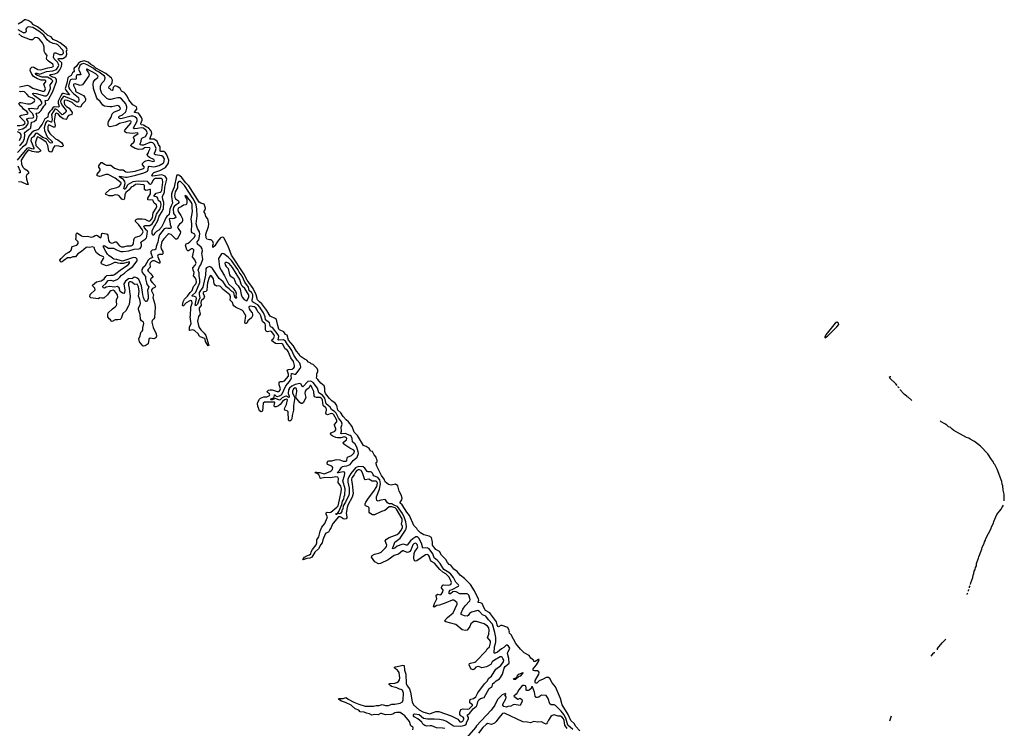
# Model space of a CAD drawing. Extents: x 2470790 to 2659118, y 702284 to 849036.
# Tile 102 of 154: x 2513639 to 2530634, y 821618 to 833861. Entities that reach past the tile are written whole.
import ezdxf

# ---------------------------------------------------------------- set-up
doc = ezdxf.new("R2010")
doc.units = 0

msp = doc.modelspace()

# ---------------------------------------------------------------- linework, layer by layer
at = {"layer": '0CON10XD'}
for points in [[(2513635, 831686), (2513658, 831702), (2513700, 831750), (2513722, 831808), (2513727, 831873), (2513725, 831902), (2513735, 831919), (2513792, 831965), (2513826, 831984), (2513834, 831995), (2513845, 832089), (2513890, 832100), (2513930, 832135), (2513943, 832185), (2513924, 832246), (2513965, 832252), (2513979, 832261), (2514009, 832291), (2514058, 832365), (2514082, 832388), (2514089, 832409), (2514081, 832465), (2514125, 832471), (2514139, 832481), (2514209, 832621), (2514273, 832795), (2514276, 832825), (2514266, 832845), (2514249, 832859), (2514192, 832875), (2514161, 832895), (2514156, 832905), (2514175, 832915), (2514245, 832925), (2514295, 832948), (2514335, 832995), (2514360, 833050), (2514367, 833095), (2514364, 833115), (2514312, 833165), (2514305, 833185), (2514317, 833193), (2514385, 833191), (2514415, 833205), (2514442, 833228), (2514453, 833265), (2514449, 833315), (2514457, 833345), (2514452, 833365), (2514441, 833381), (2514339, 833459), (2514285, 833489), (2514216, 833516), (2514182, 833562), (2514125, 833589), (2514045, 833665), (2513947, 833737), (2513880, 833775), (2513836, 833816), (2513785, 833846), (2513745, 833860), (2513725, 833861), (2513683, 833825), (2513615, 833784)], [(2513615, 831961), (2513695, 831976), (2513750, 832015), (2513779, 832055), (2513787, 832075), (2513783, 832105), (2513760, 832135), (2513762, 832148), (2513795, 832161), (2513865, 832165), (2513878, 832172), (2513885, 832185), (2513867, 832235), (2513817, 832285), (2513789, 832325), (2513845, 832333), (2513925, 832321), (2513950, 832325), (2513970, 832370), (2514006, 832395), (2514022, 832415), (2514020, 832435), (2513998, 832468), (2513893, 832545), (2513865, 832575), (2513864, 832585), (2513885, 832590), (2513925, 832583), (2514065, 832548), (2514095, 832548), (2514115, 832556), (2514130, 832575), (2514169, 832675), (2514163, 832735), (2514204, 832785), (2514210, 832805), (2514191, 832825), (2514117, 832867), (2514025, 832867), (2513945, 832894), (2513920, 832915), (2513912, 832935), (2513934, 832936), (2513985, 832920), (2514105, 832968), (2514211, 832979), (2514275, 832998), (2514305, 833045), (2514314, 833075), (2514312, 833095), (2514294, 833125), (2514233, 833183), (2514223, 833215), (2514237, 833283), (2514245, 833289), (2514265, 833289), (2514325, 833261), (2514375, 833261), (2514396, 833284), (2514388, 833328), (2514295, 833429), (2514275, 833439), (2514215, 833449), (2514155, 833478), (2514115, 833515), (2514055, 833594), (2513967, 833665), (2513865, 833725), (2513795, 833738), (2513775, 833732), (2513755, 833714), (2513748, 833695), (2513751, 833655), (2513745, 833644), (2513726, 833634), (2513705, 833632), (2513615, 833687)], [(2513635, 832700), (2513775, 832732), (2513805, 832721), (2513869, 832679), (2514035, 832628), (2514055, 832627), (2514074, 832635), (2514084, 832665), (2514059, 832745), (2514088, 832785), (2514091, 832805), (2514075, 832815), (2514009, 832819), (2513945, 832838), (2513880, 832880), (2513843, 832933), (2513822, 832985), (2513825, 833015), (2513849, 833041), (2513865, 833045), (2513885, 833040), (2513955, 833002), (2514005, 832994), (2514125, 833030), (2514195, 833040), (2514215, 833051), (2514223, 833065), (2514213, 833095), (2514139, 833145), (2514109, 833175), (2514103, 833195), (2514112, 833245), (2514080, 833285), (2514064, 833315), (2514062, 833385), (2514051, 833425), (2514035, 833459), (2513980, 833525), (2513945, 833548), (2513915, 833556), (2513895, 833546), (2513860, 833515), (2513825, 833512), (2513679, 833569), (2513625, 833615)], [(2516308, 830968), (2516273, 830887), (2516261, 830845), (2516259, 830805), (2516275, 830693), (2516252, 830648), (2516232, 830588), (2516220, 830495), (2516178, 830462), (2516160, 830440), (2516135, 830366), (2516086, 830275), (2516039, 830225), (2515998, 830202), (2515967, 830165), (2515955, 830140), (2515945, 830140), (2515924, 830164), (2515928, 830215), (2515953, 830275), (2515972, 830298), (2516021, 830389), (2516045, 830469), (2516100, 830550), (2516120, 830600), (2516130, 830705), (2516110, 830755), (2516104, 830796), (2516105, 830815), (2516130, 830855), (2516141, 830889), (2516146, 830965), (2516179, 831105), (2516176, 831125), (2516148, 831158), (2516091, 831181), (2515937, 831157), (2515923, 831165), (2515940, 831205), (2515955, 831219), (2516056, 831254), (2516155, 831308), (2516209, 831385), (2516215, 831435), (2516179, 831529), (2516158, 831558), (2516125, 831581), (2516075, 831582), (2516065, 831588), (2516062, 831662), (2516035, 831704), (2516012, 831762), (2515955, 831796), (2515884, 831795), (2515889, 831815), (2515918, 831895), (2515914, 831925), (2515905, 831945), (2515864, 831994), (2515825, 832009), (2515777, 832037), (2515735, 832045), (2515733, 832065), (2515753, 832125), (2515752, 832145), (2515741, 832171), (2515710, 832225), (2515688, 832248), (2515619, 832255), (2515619, 832265), (2515660, 832315), (2515664, 832335), (2515655, 832355), (2515595, 832388), (2515525, 832475), (2515492, 832542), (2515460, 832585), (2515442, 832602), (2515398, 832628), (2515372, 832672), (2515333, 832703), (2515295, 832720), (2515275, 832712), (2515255, 832692), (2515246, 832654), (2515235, 832638), (2515213, 832643), (2515200, 832665), (2515185, 832675), (2515180, 832685), (2515185, 832705), (2515222, 832745), (2515238, 832775), (2515240, 832815), (2515225, 832848), (2515124, 832934), (2514955, 833026), (2514918, 833058), (2514865, 833087), (2514822, 833125), (2514755, 833149), (2514688, 833132), (2514652, 833108), (2514616, 833055), (2514582, 833025), (2514575, 833005), (2514578, 832965), (2514553, 832945), (2514527, 832895), (2514486, 832874), (2514471, 832855), (2514453, 832765), (2514422, 832675), (2514435, 832645), (2514501, 832565), (2514489, 832561), (2514395, 832585), (2514375, 832583), (2514353, 832557), (2514306, 832454), (2514301, 832421), (2514318, 832365), (2514316, 832354), (2514301, 832349), (2514235, 832353), (2514210, 832340), (2514191, 832305), (2514157, 832273), (2514131, 832235), (2514125, 832178), (2514074, 832146), (2514025, 832054), (2513986, 832005), (2513968, 831972), (2513955, 831961), (2513888, 831942), (2513843, 831905), (2513800, 831850), (2513772, 831785), (2513758, 831725), (2513733, 831695), (2513690, 831660), (2513602, 831565)], [(2519297, 826697), (2519265, 826709), (2519197, 826707), (2519183, 826713), (2519193, 826755), (2519191, 826819), (2519207, 826875), (2519192, 826915), (2519145, 826982), (2519102, 827065), (2519078, 827088), (2519023, 827125), (2518999, 827165), (2518929, 827225), (2518904, 827325), (2518865, 827374), (2518804, 827414), (2518780, 827495), (2518705, 827595), (2518665, 827615), (2518615, 827613), (2518525, 827520), (2518516, 827526), (2518495, 827566), (2518475, 827577), (2518395, 827561), (2518335, 827529), (2518297, 827495), (2518280, 827465), (2518275, 827405), (2518293, 827355), (2518293, 827337), (2518282, 827335), (2518245, 827355), (2518215, 827353), (2518170, 827330), (2518135, 827291), (2518125, 827288), (2518055, 827317), (2517995, 827294), (2517981, 827295), (2517969, 827305), (2518029, 827331), (2518035, 827379), (2518045, 827381), (2518067, 827355), (2518085, 827349), (2518125, 827361), (2518165, 827385), (2518233, 827537), (2518299, 827611), (2518327, 827655), (2518331, 827669), (2518325, 827705), (2518333, 827747), (2518345, 827749), (2518385, 827735), (2518405, 827736), (2518479, 827835), (2518491, 827865), (2518489, 827889), (2518474, 827925), (2518430, 827980), (2518370, 828065), (2518336, 828146), (2518293, 828215), (2518260, 828250), (2518225, 828307), (2518195, 828328), (2518115, 828324), (2518100, 828330), (2518111, 828385), (2518100, 828415), (2518005, 828543), (2517967, 828557), (2517952, 828625), (2517885, 828675), (2517876, 828725), (2517845, 828795), (2517799, 828865), (2517785, 828897), (2517748, 828935), (2517675, 828975), (2517659, 828989), (2517654, 829014), (2517666, 829074), (2517664, 829105), (2517645, 829142), (2517601, 829185), (2517589, 829239), (2517527, 829325), (2517479, 829429), (2517425, 829501), (2517403, 829545), (2517295, 829699), (2517235, 829761), (2517165, 829813), (2517145, 829821), (2517125, 829814), (2517069, 829735), (2517091, 829585), (2517115, 829531), (2517177, 829437), (2517245, 829298), (2517323, 829225), (2517366, 829165), (2517375, 829135), (2517372, 829092), (2517382, 829055), (2517376, 829044), (2517369, 829049), (2517355, 829070), (2517334, 829145), (2517293, 829173), (2517255, 829211), (2517210, 829245), (2517172, 829295), (2517152, 829335), (2517085, 829391), (2516965, 829561), (2516937, 829587), (2516915, 829595), (2516885, 829588), (2516865, 829573), (2516853, 829555), (2516845, 829445), (2516802, 829238), (2516740, 829150), (2516735, 829115), (2516750, 829055), (2516730, 829015), (2516708, 828945), (2516685, 828924), (2516675, 828921), (2516669, 828929), (2516691, 829045), (2516684, 829065), (2516655, 829081), (2516623, 829083), (2516617, 829085), (2516618, 829095), (2516679, 829155), (2516747, 829323), (2516750, 829375), (2516736, 829435), (2516736, 829486), (2516718, 829535), (2516743, 829595), (2516764, 829626), (2516800, 829725), (2516785, 829825), (2516795, 829865), (2516790, 829905), (2516773, 829933), (2516706, 829985), (2516704, 830025), (2516733, 830057), (2516751, 830155), (2516744, 830194), (2516708, 830255), (2516687, 830335), (2516700, 830475), (2516697, 830587), (2516685, 830665), (2516670, 830705), (2516635, 830767), (2516484, 830995), (2516415, 831065), (2516385, 831067), (2516365, 831035), (2516361, 830955), (2516325, 830885), (2516311, 830819), (2516315, 830794), (2516328, 830768), (2516382, 830732), (2516389, 830705), (2516377, 830683), (2516343, 830665), (2516305, 830634), (2516293, 830615), (2516288, 830585), (2516293, 830515), (2516327, 830465), (2516332, 830445), (2516305, 830428), (2516275, 830422), (2516235, 830426), (2516220, 830415), (2516233, 830375), (2516234, 830325), (2516255, 830275), (2516250, 830260), (2516237, 830253), (2516195, 830255), (2516165, 830259), (2516135, 830249), (2516054, 830146), (2516034, 830085), (2516021, 830015), (2515996, 829945), (2515988, 829895), (2515974, 829886), (2515925, 829878), (2515905, 829855), (2515905, 829832), (2515931, 829755), (2515922, 829745), (2515881, 829729), (2515855, 829709), (2515798, 829605), (2515766, 829575), (2515749, 829545), (2515745, 829525), (2515755, 829495), (2515811, 829425), (2515810, 829385), (2515826, 829316), (2515841, 829281), (2515867, 829245), (2515846, 829185), (2515859, 829095), (2515856, 829044), (2515845, 829016), (2515826, 828994), (2515815, 828993), (2515795, 829015), (2515779, 829059), (2515764, 829105), (2515761, 829155), (2515742, 829265), (2515694, 829374), (2515668, 829398), (2515645, 829408), (2515615, 829410), (2515585, 829391), (2515518, 829382), (2515464, 829346), (2515439, 829295), (2515453, 829187), (2515448, 829145), (2515435, 829129), (2515415, 829134), (2515375, 829164), (2515358, 829228), (2515325, 829251), (2515275, 829242), (2515195, 829249), (2515132, 829238), (2515105, 829221), (2515085, 829227), (2515075, 829238), (2515075, 829258), (2515127, 829303), (2515165, 829358), (2515215, 829362), (2515245, 829352), (2515265, 829352), (2515335, 829379), (2515368, 829415), (2515394, 829446), (2515447, 829483), (2515504, 829536), (2515595, 829595), (2515666, 829695), (2515668, 829725), (2515644, 829744), (2515605, 829750), (2515415, 829688), (2515315, 829720), (2515266, 829725), (2515246, 829735), (2515215, 829765), (2515185, 829781), (2515155, 829809), (2515124, 829855), (2515080, 829945), (2515085, 829955), (2515095, 829957), (2515175, 829913), (2515259, 829915), (2515313, 829883), (2515385, 829858), (2515425, 829856), (2515525, 829869), (2515615, 829894), (2515697, 829903), (2515720, 829910), (2515732, 829925), (2515741, 829955), (2515742, 829975), (2515731, 830009), (2515735, 830025), (2515805, 830070), (2515826, 830094), (2515833, 830115), (2515843, 830205), (2515831, 830225), (2515793, 830265), (2515784, 830296), (2515803, 830307), (2515855, 830303), (2515885, 830308), (2515925, 830335), (2515974, 830405), (2516000, 830500), (2516066, 830595), (2516079, 830665), (2516073, 830705), (2516031, 830741), (2516026, 830775), (2516015, 830793), (2515955, 830815), (2515997, 830863), (2516065, 830883), (2516083, 830895), (2516092, 830915), (2516098, 830962), (2516113, 831053), (2516105, 831099), (2516085, 831116), (2516005, 831119), (2515975, 831116), (2515954, 831105), (2515938, 831085), (2515915, 831031), (2515895, 831014), (2515885, 831018), (2515859, 831055), (2515843, 831063), (2515775, 831071), (2515745, 831063), (2515685, 831072), (2515595, 831060), (2515514, 831016), (2515495, 830995), (2515469, 830945), (2515455, 830935), (2515441, 830935), (2515438, 830945), (2515459, 831031), (2515454, 831064), (2515430, 831100), (2515374, 831135), (2515361, 831145), (2515360, 831155), (2515465, 831138), (2515495, 831140), (2515645, 831173), (2515780, 831215), (2515825, 831231), (2515845, 831246), (2515859, 831275), (2515865, 831322), (2515875, 831330), (2515955, 831320), (2515985, 831323), (2516045, 831343), (2516115, 831381), (2516127, 831395), (2516137, 831455), (2516115, 831493), (2516095, 831511), (2515985, 831525), (2515968, 831535), (2515966, 831555), (2515986, 831594), (2515996, 831635), (2515965, 831705), (2515935, 831735), (2515915, 831741), (2515885, 831741), (2515775, 831695), (2515742, 831692), (2515720, 831700), (2515718, 831715), (2515735, 831765), (2515741, 831805), (2515758, 831822), (2515811, 831845), (2515843, 831905), (2515822, 831945), (2515775, 831985), (2515735, 831993), (2515675, 831980), (2515616, 831976), (2515603, 831985), (2515609, 832005), (2515658, 832082), (2515667, 832115), (2515668, 832135), (2515661, 832155), (2515628, 832185), (2515598, 832195), (2515565, 832195), (2515385, 832147), (2515362, 832152), (2515348, 832165), (2515352, 832185), (2515363, 832195), (2515415, 832220), (2515463, 832265), (2515475, 832285), (2515487, 832335), (2515487, 832355), (2515470, 832410), (2515395, 832494), (2515369, 832509), (2515335, 832513), (2515275, 832502), (2515215, 832481), (2515183, 832483), (2515145, 832501), (2515057, 832587), (2515036, 832655), (2515036, 832715), (2515057, 832763), (2515096, 832804), (2515110, 832830), (2515112, 832855), (2515101, 832885), (2515011, 832955), (2514954, 832984), (2514905, 833022), (2514805, 833081), (2514745, 833103), (2514705, 833090), (2514680, 833070), (2514656, 833006), (2514685, 832945), (2514693, 832915), (2514683, 832907), (2514635, 832907), (2514621, 832899), (2514614, 832885), (2514617, 832843), (2514610, 832830), (2514545, 832832), (2514518, 832822), (2514498, 832785), (2514482, 832715), (2514487, 832685), (2514507, 832655), (2514570, 832585), (2514656, 832516), (2514662, 832468), (2514657, 832445), (2514645, 832435), (2514625, 832437), (2514570, 832470), (2514459, 832519), (2514415, 832536), (2514395, 832535), (2514356, 832485), (2514343, 832445), (2514348, 832425), (2514381, 832371), (2514439, 832295), (2514441, 832275), (2514435, 832265), (2514393, 832227), (2514375, 832220), (2514355, 832232), (2514286, 832306), (2514265, 832316), (2514245, 832314), (2514188, 832225), (2514200, 832135), (2514188, 832092), (2514185, 832089), (2514145, 832109), (2514125, 832111), (2514105, 832102), (2514086, 832074), (2514062, 831995), (2514068, 831945), (2514115, 831840), (2514199, 831755), (2514199, 831735), (2514185, 831728), (2514165, 831731), (2514101, 831801), (2514039, 831825), (2513973, 831873)], [(2516742, 828395), (2516718, 828435), (2516655, 828494), (2516625, 828503), (2516575, 828489), (2516573, 828493), (2516568, 828555), (2516597, 828605), (2516581, 828725), (2516587, 828745), (2516596, 828895), (2516614, 828965), (2516611, 829001), (2516595, 829009), (2516575, 829004), (2516513, 828967), (2516465, 828920), (2516454, 828914), (2516449, 828925), (2516463, 828985), (2516485, 829030), (2516538, 829082), (2516583, 829147), (2516619, 829181), (2516640, 829250), (2516685, 829305), (2516691, 829335), (2516688, 829365), (2516675, 829395), (2516639, 829435), (2516652, 829495), (2516633, 829533), (2516628, 829575), (2516670, 829620), (2516683, 829655), (2516665, 829712), (2516623, 829765), (2516647, 829865), (2516646, 829885), (2516630, 829900), (2516605, 829902), (2516555, 829870), (2516540, 829870), (2516526, 829886), (2516501, 829965), (2516513, 829987), (2516545, 830000), (2516577, 830023), (2516655, 830103), (2516670, 830135), (2516665, 830155), (2516616, 830176), (2516603, 830195), (2516612, 830335), (2516599, 830421), (2516620, 830545), (2516615, 830615), (2516618, 830668), (2516605, 830705), (2516525, 830808), (2516495, 830826), (2516487, 830815), (2516518, 830768), (2516526, 830746), (2516525, 830705), (2516516, 830675), (2516505, 830664), (2516465, 830656), (2516424, 830626), (2516385, 830612), (2516375, 830600), (2516369, 830575), (2516373, 830545), (2516421, 830481), (2516449, 830419), (2516448, 830385), (2516440, 830360), (2516399, 830331), (2516366, 830284), (2516375, 830255), (2516417, 830197), (2516409, 830161), (2516355, 830067), (2516335, 830072), (2516255, 830149), (2516215, 830160), (2516195, 830149), (2516125, 830076), (2516095, 830028), (2516075, 829940), (2516081, 829905), (2516108, 829855), (2516112, 829815), (2516096, 829804), (2516047, 829803), (2516021, 829795), (2516016, 829775), (2516036, 829735), (2516057, 829685), (2516060, 829655), (2516045, 829657), (2515965, 829694), (2515936, 829694), (2515915, 829686), (2515895, 829667), (2515884, 829645), (2515893, 829585), (2515846, 829535), (2515855, 829515), (2515902, 829472), (2515935, 829425), (2515935, 829415), (2515902, 829385), (2515897, 829375), (2515899, 829355), (2515932, 829312), (2515979, 829269), (2515986, 829255), (2515972, 829235), (2515931, 829215), (2515914, 829195), (2515916, 829175), (2515951, 829105), (2515936, 829064), (2515974, 828946), (2515980, 828895), (2515965, 828712), (2515955, 828691), (2515926, 828664), (2515920, 828635), (2515946, 828545), (2515995, 828434), (2515999, 828395), (2515987, 828363), (2515955, 828345), (2515895, 828360), (2515875, 828356), (2515866, 828335), (2515858, 828262), (2515806, 828224), (2515785, 828220), (2515765, 828225), (2515705, 828297), (2515695, 828345), (2515721, 828399), (2515728, 828455), (2515755, 828479), (2515763, 828495), (2515765, 828535), (2515785, 828615), (2515776, 828635), (2515740, 828660), (2515723, 828685), (2515717, 828765), (2515691, 828855), (2515693, 828885), (2515718, 828935), (2515725, 828965), (2515713, 829025), (2515691, 829085), (2515699, 829165), (2515690, 829245), (2515675, 829281), (2515665, 829289), (2515625, 829285), (2515610, 829295), (2515575, 829325), (2515555, 829335), (2515535, 829331), (2515520, 829315), (2515519, 829275), (2515530, 829225), (2515533, 829163), (2515546, 829085), (2515527, 828943), (2515518, 828915), (2515471, 828829), (2515422, 828785), (2515393, 828697), (2515376, 828684), (2515335, 828674), (2515285, 828678), (2515235, 828649), (2515223, 828653), (2515207, 828677), (2515181, 828695), (2515161, 828725), (2515158, 828765), (2515169, 828795), (2515239, 828865), (2515290, 828900), (2515313, 828925), (2515319, 828945), (2515311, 828985), (2515312, 829025), (2515336, 829065), (2515325, 829106), (2515278, 829175), (2515255, 829186), (2515215, 829179), (2515195, 829165), (2515156, 829105), (2515089, 829051), (2515058, 829048), (2515025, 829054), (2514995, 829041), (2514866, 829056), (2514850, 829075), (2514856, 829114), (2514940, 829195), (2514935, 829225), (2514904, 829255), (2514899, 829275), (2514965, 829331), (2515045, 829351), (2515076, 829365), (2515100, 829385), (2515125, 829425), (2515145, 829441), (2515205, 829450), (2515255, 829448), (2515275, 829456), (2515397, 829553), (2515509, 829625), (2515536, 829655), (2515535, 829675), (2515423, 829647), (2515372, 829648), (2515342, 829652), (2515305, 829668), (2515275, 829669), (2515206, 829634), (2515135, 829611), (2515065, 829635), (2515051, 829645), (2515048, 829665), (2515087, 829735), (2515092, 829755), (2515088, 829765), (2515015, 829795), (2514965, 829835), (2514935, 829885), (2514933, 829915), (2514927, 829925), (2514895, 829937), (2514845, 829924), (2514805, 829930), (2514785, 829925), (2514705, 829855), (2514642, 829818), (2514604, 829766), (2514555, 829763), (2514515, 829746), (2514465, 829748), (2514399, 829701), (2514375, 829677), (2514355, 829673), (2514334, 829694), (2514334, 829704), (2514357, 829735), (2514435, 829813), (2514485, 829842), (2514529, 829881), (2514545, 829941), (2514625, 829965), (2514651, 829995), (2514651, 830025), (2514615, 830055), (2514610, 830065), (2514616, 830105), (2514613, 830157), (2514620, 830170), (2514634, 830176), (2514704, 830124), (2514733, 830113), (2514805, 830119), (2514885, 830104), (2514916, 830114), (2514945, 830134), (2514965, 830139), (2514985, 830131), (2515035, 830092), (2515047, 830105), (2515055, 830166), (2515075, 830173), (2515134, 830164), (2515149, 830155), (2515158, 830138), (2515171, 830045), (2515187, 830017), (2515225, 830003), (2515252, 830008), (2515285, 830025), (2515305, 830022), (2515365, 829955), (2515399, 829935), (2515435, 829935), (2515495, 829952), (2515564, 829955), (2515586, 829965), (2515603, 829987), (2515608, 830055), (2515622, 830088), (2515638, 830102), (2515700, 830120), (2515727, 830135), (2515755, 830164), (2515769, 830195), (2515766, 830215), (2515754, 830235), (2515695, 830319), (2515638, 830375), (2515636, 830395), (2515651, 830409), (2515672, 830418), (2515755, 830423), (2515797, 830417), (2515855, 830386), (2515875, 830383), (2515895, 830389), (2515931, 830435), (2515943, 830525), (2515995, 830605), (2516006, 830635), (2516001, 830665), (2515959, 830689), (2515945, 830733), (2515935, 830743), (2515856, 830746), (2515850, 830750), (2515852, 830775), (2515899, 830855), (2515895, 830925), (2515885, 830930), (2515845, 830914), (2515815, 830911), (2515796, 830926), (2515792, 830962), (2515795, 830995), (2515785, 831009), (2515665, 831022), (2515638, 831015), (2515605, 830983), (2515564, 830966), (2515528, 830922), (2515472, 830875), (2515456, 830835), (2515451, 830769), (2515435, 830749), (2515405, 830760), (2515355, 830817), (2515335, 830829), (2515285, 830836), (2515244, 830816), (2515185, 830816), (2515125, 830840), (2515118, 830855), (2515124, 830865), (2515195, 830925), (2515225, 830941), (2515317, 830963), (2515355, 830980), (2515387, 831015), (2515389, 831045), (2515285, 831125), (2515165, 831185), (2515125, 831189), (2515072, 831168), (2515045, 831155), (2515015, 831152), (2514982, 831162), (2514972, 831175), (2514976, 831195), (2515026, 831255), (2515028, 831278), (2515008, 831315), (2515006, 831334), (2515046, 831394), (2515065, 831392), (2515103, 831363), (2515135, 831350), (2515215, 831348), (2515275, 831294), (2515365, 831267), (2515425, 831265), (2515470, 831230), (2515505, 831224), (2515635, 831243), (2515778, 831292), (2515788, 831302), (2515791, 831315), (2515762, 831355), (2515761, 831375), (2515791, 831409), (2515815, 831423), (2515865, 831432), (2515935, 831413), (2515961, 831415), (2515969, 831425), (2515956, 831445), (2515882, 831482), (2515850, 831505), (2515839, 831531), (2515865, 831563), (2515870, 831590), (2515892, 831635), (2515886, 831645), (2515815, 831652), (2515792, 831645), (2515765, 831625), (2515695, 831620), (2515634, 831634), (2515563, 831675), (2515556, 831685), (2515565, 831705), (2515609, 831745), (2515622, 831765), (2515623, 831785), (2515605, 831825), (2515607, 831845), (2515686, 831895), (2515674, 831904), (2515585, 831895), (2515535, 831900), (2515485, 831909), (2515455, 831925), (2515449, 831939), (2515452, 831955), (2515556, 832075), (2515564, 832095), (2515557, 832107), (2515542, 832112), (2515496, 832105), (2515461, 832089), (2515363, 832065), (2515306, 832034), (2515200, 832010), (2515184, 832014), (2515174, 832025), (2515166, 832045), (2515165, 832075), (2515174, 832105), (2515218, 832175), (2515233, 832237), (2515264, 832266), (2515365, 832305), (2515377, 832323), (2515376, 832345), (2515359, 832369), (2515335, 832381), (2515227, 832355), (2515195, 832353), (2515105, 832367), (2515075, 832386), (2515030, 832450), (2514985, 832487), (2514971, 832505), (2514914, 832675), (2514908, 832745), (2514916, 832785), (2514943, 832827), (2514987, 832865), (2514993, 832885), (2514955, 832927), (2514805, 833008), (2514795, 833007), (2514792, 832995), (2514829, 832945), (2514838, 832915), (2514835, 832890)], [(2514835, 832890), (2514724, 832735), (2514685, 832722), (2514595, 832751), (2514575, 832749), (2514570, 832740), (2514570, 832725), (2514601, 832655), (2514605, 832625), (2514615, 832614), (2514740, 832550), (2514761, 832525), (2514773, 832495), (2514777, 832475), (2514772, 832455), (2514710, 832395), (2514697, 832355), (2514675, 832352), (2514615, 832368), (2514545, 832428), (2514465, 832464), (2514425, 832472), (2514405, 832457), (2514406, 832424), (2514415, 832395), (2514445, 832363), (2514494, 832334), (2514548, 832255), (2514539, 832221), (2514482, 832205), (2514466, 832185), (2514451, 832149), (2514439, 832139), (2514390, 832150), (2514343, 832183), (2514305, 832237), (2514272, 832248), (2514257, 832233), (2514250, 832215), (2514237, 832115), (2514252, 832035), (2514246, 832005), (2514225, 832004), (2514145, 832045), (2514135, 832041), (2514126, 832015), (2514128, 831955), (2514157, 831895), (2514255, 831803), (2514295, 831785), (2514360, 831740), (2514386, 831705), (2514390, 831685), (2514385, 831673), (2514355, 831665), (2514315, 831675), (2514245, 831680), (2514221, 831655), (2514195, 831580), (2514178, 831572), (2514157, 831577), (2514142, 831592), (2514123, 831685), (2514094, 831745), (2514075, 831765), (2513995, 831815), (2513955, 831837), (2513939, 831832), (2513910, 831745), (2513920, 831685), (2513996, 831605), (2513998, 831592), (2513965, 831574), (2513925, 831570), (2513855, 831586), (2513805, 831609), (2513785, 831606), (2513734, 831545), (2513664, 831435), (2513671, 831365), (2513694, 831315), (2513715, 831288), (2513760, 831260), (2513792, 831225), (2513791, 831205), (2513765, 831181), (2513754, 831155), (2513759, 831105), (2513784, 831015), (2513765, 831013), (2513675, 831056), (2513617, 831057)], [(2513595, 832032), (2513643, 832033), (2513697, 832043), (2513725, 832060), (2513734, 832075), (2513731, 832095), (2513646, 832175), (2513642, 832195), (2513667, 832213), (2513765, 832230), (2513780, 832235), (2513786, 832245), (2513761, 832275), (2513707, 832315), (2513685, 832349), (2513645, 832375), (2513626, 832415), (2513642, 832428), (2513665, 832429), (2513775, 832410), (2513825, 832410), (2513862, 832425), (2513895, 832455), (2513899, 832471), (2513895, 832482), (2513861, 832505), (2513801, 832531), (2513765, 832577), (2513725, 832613), (2513695, 832622), (2513655, 832617), (2513635, 832622)], [(2513635, 831775), (2513664, 831835), (2513667, 831875), (2513645, 831901), (2513601, 831925)], [(2513973, 831873), (2513935, 831899), (2513915, 831895), (2513875, 831835), (2513845, 831815), (2513840, 831805), (2513834, 831775), (2513836, 831755), (2513882, 831645), (2513881, 831629), (2513865, 831626), (2513795, 831646), (2513765, 831638), (2513596, 831435)], [(2513608, 831335), (2513646, 831245), (2513647, 831213), (2513625, 831217)], [(2523305, 821575), (2523235, 821655), (2523215, 821695), (2523150, 821755), (2523109, 821859), (2523005, 822025), (2522973, 822133), (2522889, 822335), (2522831, 822405), (2522790, 822480), (2522765, 822498), (2522725, 822498), (2522675, 822466), (2522604, 822436), (2522565, 822398), (2522545, 822401), (2522534, 822415), (2522535, 822446), (2522600, 822555), (2522607, 822577), (2522602, 822592), (2522579, 822609), (2522525, 822612), (2522500, 822615), (2522500, 822645), (2522557, 822715), (2522596, 822775), (2522606, 822806), (2522595, 822806), (2522535, 822774), (2522515, 822770), (2522506, 822795), (2522463, 822833), (2522432, 822875), (2522349, 822925), (2522283, 822985), (2522205, 823081), (2522123, 823233), (2522096, 823265), (2522090, 823285), (2522093, 823305), (2522065, 823354), (2522045, 823368), (2521965, 823394), (2521945, 823396), (2521905, 823373), (2521895, 823379), (2521882, 823405), (2521870, 823460), (2521768, 823598), (2521753, 823613), (2521680, 823655), (2521654, 823695), (2521623, 823773), (2521595, 823789), (2521553, 823795), (2521551, 823805), (2521563, 823835), (2521560, 823855), (2521529, 823905), (2521491, 823991), (2521421, 824101), (2521316, 824206), (2521245, 824262), (2521189, 824329), (2521135, 824369), (2521082, 824435), (2521055, 824451), (2521022, 824482), (2520994, 824535), (2520922, 824612), (2520885, 824676), (2520825, 824705), (2520798, 824735), (2520763, 824785), (2520764, 824835), (2520746, 824915), (2520705, 824937), (2520616, 824964), (2520559, 824995), (2520506, 825045), (2520492, 825072), (2520445, 825123), (2520369, 825295), (2520319, 825355), (2520241, 825481), (2520202, 825515), (2520236, 825565), (2520243, 825595), (2520223, 825655), (2520187, 825717), (2520165, 825809), (2520125, 825834), (2520051, 825821), (2520005, 825830), (2519946, 825875), (2519931, 825925), (2519884, 825985), (2519801, 826145), (2519791, 826189), (2519795, 826208), (2519812, 826225), (2519808, 826252), (2519797, 826275), (2519794, 826305), (2519756, 826345), (2519729, 826399), (2519694, 826404), (2519684, 826435), (2519672, 826452), (2519618, 826488), (2519585, 826497), (2519575, 826506), (2519470, 826680), (2519414, 826735), (2519378, 826835), (2519314, 826915), (2519275, 826946), (2519220, 827005), (2519181, 827071), (2519133, 827115), (2519115, 827198), (2519085, 827234), (2519026, 827275), (2518985, 827314), (2518920, 827405), (2518905, 827435), (2518907, 827495), (2518893, 827533), (2518835, 827579), (2518786, 827645), (2518765, 827665), (2518762, 827675), (2518771, 827695), (2518768, 827742), (2518787, 827785), (2518786, 827806), (2518772, 827835), (2518703, 827903), (2518670, 827915), (2518654, 827934), (2518625, 827943), (2518595, 827979), (2518565, 827989), (2518480, 828050), (2518457, 828087), (2518415, 828134), (2518357, 828235), (2518278, 828325), (2518255, 828409), (2518228, 828425), (2518213, 828453), (2518197, 828467), (2518125, 828503), (2518115, 828514), (2518093, 828575), (2518080, 828655), (2518070, 828680), (2518037, 828707), (2517985, 828726), (2517965, 828741), (2517906, 828835), (2517821, 828951), (2517777, 828987), (2517745, 829022), (2517723, 829105), (2517667, 829217), (2517565, 829363), (2517510, 829469), (2517293, 829795), (2517238, 829948), (2517165, 830090), (2517155, 830100), (2517135, 830106), (2517105, 830092), (2517051, 830029), (2517005, 829952), (2516975, 829924), (2516976, 829965), (2516984, 829995), (2516975, 830028), (2516947, 830057), (2516913, 830057), (2516871, 830071), (2516856, 830095), (2516855, 830157), (2516901, 830289), (2516904, 830335), (2516889, 830419), (2516852, 830462), (2516838, 830515), (2516824, 830535), (2516825, 830555), (2516841, 830578), (2516844, 830605), (2516822, 830672), (2516765, 830690), (2516735, 830711), (2516558, 830988), (2516507, 831045), (2516435, 831143), (2516387, 831177), (2516358, 831182), (2516346, 831164), (2516308, 830968)], [(2517555, 829004), (2517565, 829009), (2517595, 829075), (2517597, 829095), (2517591, 829115), (2517525, 829215), (2517480, 829260), (2517463, 829293), (2517442, 829375), (2517315, 829578), (2517255, 829646), (2517215, 829669), (2517195, 829669), (2517182, 829655), (2517185, 829626), (2517205, 829597), (2517239, 829565), (2517260, 829455), (2517275, 829435), (2517336, 829395), (2517373, 829305), (2517411, 829261), (2517446, 829205), (2517461, 829115), (2517480, 829065), (2517515, 829028), (2517555, 829004)], [(2521995, 822795), (2521976, 822825), (2521970, 822850), (2521956, 822856), (2521935, 822852), (2521832, 822795), (2521795, 822765), (2521770, 822720), (2521695, 822678), (2521615, 822662), (2521565, 822684), (2521535, 822682), (2521515, 822673), (2521485, 822638), (2521465, 822631), (2521439, 822639), (2521421, 822661), (2521399, 822715), (2521404, 822736), (2521420, 822745), (2521495, 822761), (2521515, 822774), (2521690, 822955), (2521710, 822990), (2521746, 823025), (2521767, 823095), (2521765, 823125), (2521712, 823185), (2521738, 823245), (2521742, 823315), (2521737, 823355), (2521715, 823386), (2521655, 823422), (2521525, 823461), (2521479, 823461), (2521455, 823449), (2521428, 823425), (2521410, 823375), (2521365, 823314), (2521338, 823308), (2521275, 823322), (2521170, 823410), (2520995, 823459), (2520974, 823475), (2521022, 823535), (2521124, 823615), (2521190, 823765), (2521192, 823782), (2521184, 823794), (2521131, 823831), (2521105, 823835), (2520995, 823784), (2520885, 823745), (2520841, 823739), (2520795, 823714), (2520786, 823716), (2520784, 823725), (2520802, 823775), (2520837, 823855), (2520826, 823905), (2520829, 823921), (2520855, 823935), (2520905, 823926), (2520915, 823930), (2520945, 823975), (2520950, 824005), (2520922, 824045), (2520919, 824055), (2520925, 824071), (2520941, 824089), (2520955, 824095), (2521035, 824089), (2521081, 824105), (2521094, 824135), (2521077, 824185), (2521045, 824238), (2520995, 824285), (2520944, 824314), (2520891, 824361), (2520801, 824471), (2520745, 824498), (2520731, 824521), (2520707, 824595), (2520695, 824610), (2520675, 824619), (2520645, 824615), (2520495, 824513), (2520466, 824506), (2520448, 824525), (2520440, 824565), (2520448, 824638), (2520461, 824675), (2520501, 824725), (2520512, 824755), (2520502, 824792), (2520485, 824809), (2520465, 824815), (2520445, 824808), (2520423, 824787), (2520391, 824699), (2520376, 824674), (2520359, 824661), (2520325, 824658), (2520265, 824685), (2520245, 824684), (2520175, 824626), (2520105, 824606), (2520001, 824529), (2519865, 824465), (2519835, 824461), (2519772, 824492), (2519710, 824575), (2519715, 824593), (2519725, 824606), (2519765, 824629), (2519837, 824643), (2519878, 824662), (2519955, 824738), (2519970, 824760), (2519975, 824785), (2519946, 824855), (2519972, 824888), (2520015, 824913), (2520153, 824965), (2520191, 824995), (2520232, 825045), (2520249, 825085), (2520248, 825105), (2520230, 825145), (2520243, 825195), (2520239, 825235), (2520144, 825405), (2520119, 825425), (2520065, 825445), (2520015, 825443), (2519940, 825380), (2519885, 825365), (2519765, 825305), (2519727, 825305), (2519681, 825335), (2519672, 825355), (2519669, 825429), (2519654, 825444), (2519611, 825465), (2519602, 825475), (2519600, 825495), (2519613, 825525), (2519661, 825595), (2519754, 825715), (2519802, 825795), (2519813, 825853), (2519806, 825876), (2519785, 825887), (2519725, 825888), (2519665, 825922), (2519605, 825910), (2519595, 825914), (2519555, 826034), (2519535, 826071), (2519505, 826086), (2519480, 826085), (2519461, 826075), (2519435, 826045), (2519413, 825997), (2519374, 825946), (2519366, 825925), (2519365, 825905), (2519380, 825845), (2519395, 825675), (2519378, 825612), (2519305, 825475), (2519290, 825435), (2519275, 825335), (2519288, 825275), (2519286, 825254), (2519273, 825237), (2519245, 825230), (2519225, 825236), (2519195, 825262), (2519171, 825275), (2519145, 825273), (2519049, 825165), (2519025, 825125), (2519014, 825086), (2518990, 825055), (2518967, 825005), (2518925, 824989), (2518911, 824975), (2518872, 824875), (2518861, 824825), (2518835, 824796), (2518795, 824721), (2518736, 824664), (2518684, 824576), (2518645, 824558), (2518595, 824551), (2518535, 824531), (2518528, 824535), (2518530, 824545), (2518556, 824575), (2518610, 824605), (2518643, 824617), (2518662, 824635), (2518669, 824665), (2518692, 824708), (2518759, 824791), (2518769, 824825), (2518768, 824875), (2518801, 824929), (2518815, 824975), (2518826, 825024), (2518854, 825095), (2518905, 825155), (2518949, 825255), (2518951, 825275), (2518927, 825315), (2518927, 825343), (2518945, 825350), (2518993, 825347), (2519009, 825351), (2519113, 825437), (2519134, 825465), (2519161, 825565), (2519188, 825705), (2519192, 825755), (2519181, 825801), (2519134, 825864), (2519141, 825935), (2519129, 825959), (2519095, 825966), (2519005, 825946), (2518905, 825951), (2518834, 825934), (2518828, 825938), (2518822, 825965), (2518805, 825995), (2518775, 826020), (2518741, 826031), (2518736, 826035), (2518745, 826044), (2518765, 826046), (2518785, 826036), (2518818, 826038), (2518895, 826016), (2518996, 826054), (2519015, 826065), (2519038, 826092), (2519045, 826125), (2519025, 826145), (2518955, 826175), (2518944, 826205), (2518956, 826234), (2518975, 826239), (2519025, 826237), (2519085, 826258), (2519115, 826262), (2519165, 826256), (2519225, 826235), (2519275, 826233), (2519288, 826245), (2519290, 826290), (2519296, 826304), (2519367, 826333), (2519415, 826375), (2519418, 826405), (2519405, 826425), (2519337, 826457), (2519250, 826515), (2519230, 826535), (2519225, 826555), (2519230, 826565), (2519282, 826605), (2519286, 826625), (2519278, 826638), (2519245, 826652), (2519184, 826636), (2519124, 826635), (2519095, 826642), (2519047, 826667), (2519011, 826691), (2519002, 826705), (2519015, 826726), (2519080, 826755), (2519096, 826774), (2519095, 826795), (2519072, 826855), (2519073, 826867), (2519112, 826915), (2519113, 826935), (2519105, 826955), (2519060, 827035), (2519045, 827050), (2519015, 827055), (2518955, 827036), (2518931, 827045), (2518924, 827065), (2518936, 827115), (2518934, 827135), (2518922, 827155), (2518875, 827195), (2518866, 827285), (2518859, 827305), (2518842, 827325), (2518825, 827334), (2518762, 827332), (2518733, 827343), (2518724, 827365), (2518717, 827437), (2518685, 827495), (2518671, 827535), (2518665, 827542), (2518655, 827539), (2518633, 827495), (2518585, 827465), (2518567, 827445), (2518562, 827405), (2518577, 827333), (2518566, 827304), (2518535, 827244), (2518515, 827228), (2518495, 827232), (2518475, 827249), (2518408, 827335), (2518422, 827435), (2518415, 827491), (2518395, 827503), (2518365, 827482), (2518351, 827445), (2518351, 827415), (2518365, 827374), (2518390, 827335), (2518367, 827195), (2518367, 827115), (2518341, 827025), (2518335, 826967), (2518325, 826941), (2518305, 826926), (2518288, 826928), (2518281, 826941), (2518271, 827085), (2518255, 827102), (2518217, 827117), (2518211, 827131), (2518215, 827155), (2518246, 827215), (2518263, 827295), (2518245, 827305), (2518211, 827295), (2518175, 827262), (2518137, 827213), (2518105, 827191), (2518064, 827174), (2518035, 827175), (2518029, 827195), (2518042, 827245), (2518035, 827256), (2517865, 827256), (2517841, 827235), (2517828, 827105), (2517820, 827090), (2517805, 827085), (2517777, 827105), (2517747, 827185), (2517744, 827225), (2517751, 827255), (2517778, 827305), (2517797, 827323), (2517855, 827346), (2517905, 827344), (2517952, 827368), (2517958, 827382), (2517952, 827395), (2517919, 827419), (2517911, 827435), (2517915, 827446), (2517935, 827461), (2517963, 827467), (2517995, 827465), (2518085, 827440), (2518105, 827440), (2518125, 827449), (2518137, 827465), (2518140, 827485), (2518117, 827555), (2518119, 827601), (2518135, 827610), (2518175, 827609), (2518209, 827621), (2518277, 827703), (2518280, 827735), (2518254, 827806), (2518275, 827820), (2518345, 827824), (2518372, 827845), (2518383, 827865), (2518384, 827885), (2518363, 827953), (2518319, 828019), (2518275, 828130), (2518264, 828145), (2518218, 828178), (2518182, 828255), (2518157, 828267), (2518085, 828262), (2518055, 828269), (2518012, 828295), (2517991, 828315), (2517995, 828335), (2518020, 828355), (2518034, 828375), (2518036, 828395), (2518026, 828425), (2517985, 828474), (2517965, 828477), (2517915, 828466), (2517891, 828481), (2517882, 828505), (2517885, 828586), (2517874, 828605), (2517829, 828645), (2517803, 828745), (2517785, 828777), (2517752, 828812), (2517735, 828855), (2517716, 828885), (2517685, 828902), (2517617, 828913), (2517598, 828905), (2517593, 828887), (2517598, 828865), (2517615, 828836), (2517654, 828795), (2517660, 828775), (2517658, 828745), (2517641, 828709), (2517575, 828656), (2517566, 828624), (2517535, 828609), (2517528, 828628), (2517541, 828745), (2517497, 828825), (2517485, 828837), (2517363, 828895), (2517335, 828915), (2517323, 828933), (2517313, 828975), (2517275, 829015), (2517277, 829075), (2517264, 829105), (2517151, 829201), (2517105, 829254), (2517075, 829265), (2517035, 829259), (2517013, 829273), (2516997, 829297), (2516984, 829385), (2516955, 829427), (2516935, 829441), (2516925, 829437), (2516907, 829405), (2516883, 829315), (2516873, 829265), (2516871, 829185), (2516855, 829167), (2516823, 829157), (2516809, 829145), (2516809, 829125), (2516827, 829087), (2516826, 829065), (2516815, 829045), (2516774, 829005), (2516767, 828975), (2516769, 828925), (2516735, 828881), (2516735, 828852), (2516756, 828774), (2516725, 828735), (2516710, 828655), (2516723, 828575), (2516737, 828545), (2516765, 828503), (2516825, 828445), (2516855, 828405), (2516903, 828235), (2516895, 828224), (2516845, 828301), (2516841, 828341), (2516833, 828353), (2516755, 828380), (2516742, 828395)], [(2527535, 828364), (2527585, 828396), (2527625, 828432), (2527746, 828555), (2527778, 828595), (2527775, 828617), (2527745, 828634), (2527715, 828618), (2527555, 828417), (2527534, 828375), (2527535, 828364)], [(2528785, 827542), (2528760, 827570), (2528660, 827665), (2528652, 827688), (2528668, 827692), (2528671, 827703)], [(2528817, 827498), (2528805, 827510), (2528801, 827521)], [(2529038, 827283), (2529033, 827285), (2528977, 827337), (2528958, 827345), (2528954, 827354), (2528912, 827385), (2528873, 827425), (2528868, 827438), (2528845, 827460), (2528840, 827473)], [(2530634, 825546), (2530632, 825665), (2530616, 825734), (2530611, 825805), (2530595, 825835), (2530589, 825885), (2530509, 826095), (2530469, 826179), (2530455, 826196), (2530449, 826219), (2530415, 826260), (2530351, 826361), (2530222, 826492), (2530122, 826572), (2530119, 826574), (2530044, 826615), (2530024, 826634), (2529979, 826645), (2529764, 826765), (2529735, 826784), (2529712, 826812), (2529710, 826813), (2529670, 826825), (2529643, 826853), (2529605, 826876), (2529544, 826915), (2529527, 826931)], [(2520975, 821613), (2520935, 821623), (2520835, 821628), (2520755, 821660), (2520725, 821664), (2520665, 821658), (2520631, 821665), (2520598, 821688), (2520580, 821725), (2520514, 821785), (2520451, 821815), (2520439, 821835), (2520437, 821855), (2520445, 821865), (2520462, 821868), (2520535, 821860), (2520609, 821795), (2520681, 821781), (2520795, 821785), (2520885, 821779), (2520945, 821766), (2521005, 821740), (2521125, 821664), (2521255, 821653), (2521325, 821672), (2521345, 821693), (2521358, 821732), (2521388, 821785), (2521384, 821805), (2521366, 821835), (2521368, 821852), (2521404, 821876), (2521465, 821957), (2521526, 822004), (2521538, 822025), (2521545, 822075), (2521565, 822109), (2521595, 822131), (2521655, 822151), (2521741, 822309), (2521795, 822339), (2521804, 822395), (2521835, 822411), (2521865, 822440), (2521919, 822475), (2521939, 822495), (2521972, 822555), (2522002, 822655), (2522019, 822685), (2522087, 822745), (2522081, 822825), (2522058, 822912), (2522065, 822935), (2522095, 822985), (2522097, 823005), (2522075, 823038), (2522055, 823053), (2522038, 823055), (2521998, 823015), (2521955, 822992), (2521885, 822936), (2521845, 822915), (2521828, 822918), (2521835, 823025), (2521854, 823085), (2521858, 823115), (2521855, 823185), (2521841, 823275), (2521801, 823415), (2521734, 823494), (2521686, 823555), (2521630, 823580), (2521575, 823635), (2521545, 823655), (2521435, 823624), (2521405, 823603), (2521380, 823565), (2521365, 823556), (2521315, 823562), (2521259, 823585), (2521257, 823605), (2521287, 823675), (2521326, 823735), (2521410, 823820), (2521416, 823845), (2521390, 823920), (2521375, 823934), (2521355, 823941), (2521235, 823942), (2521175, 823975), (2521145, 823984), (2521116, 823975), (2521075, 823943), (2521055, 823943), (2521050, 823975), (2521064, 824005), (2521105, 824017), (2521212, 824075), (2521217, 824085), (2521212, 824095), (2521165, 824146), (2521126, 824225), (2521079, 824279), (2521049, 824309), (2520963, 824365), (2520898, 824465), (2520849, 824519), (2520795, 824565), (2520769, 824635), (2520705, 824718), (2520675, 824739), (2520599, 824729), (2520577, 824817), (2520531, 824901), (2520507, 824927), (2520475, 824926), (2520426, 824894), (2520383, 824855), (2520325, 824784), (2520315, 824782), (2520265, 824800), (2520235, 824796), (2520156, 824765), (2520115, 824731), (2520085, 824717), (2520075, 824725), (2520095, 824781), (2520117, 824835), (2520207, 824903), (2520300, 825040), (2520311, 825065), (2520316, 825105), (2520304, 825186), (2520282, 825255), (2520249, 825329), (2520160, 825450), (2520095, 825474), (2520065, 825497), (2520025, 825495), (2520005, 825501), (2519989, 825515), (2519956, 825566), (2519945, 825574), (2519875, 825561), (2519825, 825541), (2519806, 825555), (2519797, 825587), (2519796, 825615), (2519851, 825749), (2519868, 825842), (2519854, 825914), (2519823, 825953), (2519752, 825982), (2519741, 825995), (2519729, 826029), (2519714, 826044), (2519695, 826049), (2519655, 826047), (2519635, 826054), (2519596, 826115), (2519566, 826136), (2519485, 826141), (2519435, 826118), (2519355, 826021), (2519319, 825965), (2519304, 825925), (2519303, 825873), (2519326, 825765), (2519329, 825675), (2519323, 825645), (2519265, 825528), (2519220, 825460), (2519215, 825405), (2519202, 825388), (2519199, 825365), (2519185, 825338), (2519165, 825326), (2519131, 825329), (2519105, 825311), (2519096, 825315), (2519105, 825327), (2519125, 825330), (2519148, 825365), (2519198, 825488), (2519212, 825545), (2519233, 825575), (2519241, 825625), (2519254, 825655), (2519257, 825755), (2519218, 825895), (2519248, 825985), (2519254, 826025), (2519245, 826044), (2519225, 826050), (2519142, 826032), (2519121, 826035), (2519159, 826071), (2519192, 826125), (2519210, 826140), (2519240, 826150), (2519285, 826151), (2519341, 826179), (2519396, 826245), (2519465, 826303), (2519485, 826365), (2519483, 826395), (2519457, 826477), (2519432, 826525), (2519386, 826566), (2519379, 826625), (2519361, 826665), (2519345, 826679), (2519297, 826697)], [(2530052, 824104), (2530055, 824130), (2530072, 824178), (2530090, 824225), (2530094, 824265), (2530111, 824295), (2530115, 824332), (2530130, 824365), (2530135, 824399), (2530152, 824428), (2530156, 824465), (2530175, 824531), (2530191, 824559), (2530195, 824583), (2530248, 824712), (2530255, 824746), (2530289, 824811), (2530295, 824841), (2530311, 824869), (2530317, 824895), (2530408, 825072), (2530409, 825073), (2530415, 825101), (2530449, 825161), (2530455, 825189), (2530508, 825315), (2530583, 825405), (2530589, 825425), (2530606, 825444), (2530621, 825474)], [(2529994, 823928), (2529995, 823939), (2530002, 823952)], [(2530014, 823987), (2530017, 824005), (2530025, 824018)], [(2530033, 824045), (2530035, 824060), (2530045, 824082)], [(2529481, 822973), (2529479, 822975), (2529479, 822995), (2529561, 823095), (2529627, 823160)], [(2529373, 822864), (2529415, 822919), (2529425, 822926), (2529434, 822926)], [(2520426, 821595), (2520433, 821625), (2520425, 821641), (2520391, 821661), (2520365, 821734), (2520285, 821835), (2520205, 821889), (2520145, 821894), (2520115, 821888), (2520078, 821862), (2520055, 821855), (2519955, 821850), (2519884, 821876), (2519865, 821873), (2519825, 821854), (2519765, 821860), (2519715, 821845), (2519675, 821870), (2519625, 821880), (2519586, 821896), (2519515, 821901), (2519491, 821931), (2519431, 821955), (2519358, 822018), (2519263, 822063), (2519196, 822085), (2519147, 822115), (2519143, 822127), (2519158, 822132), (2519225, 822133), (2519275, 822149), (2519310, 822120), (2519409, 822069), (2519495, 822037), (2519603, 822003), (2519749, 822001), (2519795, 822011), (2519845, 822012), (2519895, 822031), (2519952, 822012), (2519975, 822010), (2520006, 822014), (2520065, 822037), (2520115, 822038), (2520205, 822055), (2520245, 822075), (2520261, 822109), (2520266, 822225), (2520246, 822276), (2520225, 822291), (2520195, 822297), (2520148, 822318), (2520055, 822342), (2520017, 822375), (2520018, 822385), (2520030, 822390), (2520115, 822399), (2520151, 822409), (2520175, 822425), (2520195, 822454), (2520201, 822485), (2520189, 822585), (2520163, 822623), (2520128, 822648), (2520106, 822665), (2520110, 822675), (2520125, 822683), (2520204, 822696), (2520255, 822712), (2520274, 822704), (2520284, 822625), (2520305, 822555), (2520313, 822395), (2520327, 822355), (2520365, 822298), (2520387, 822245), (2520415, 822075), (2520437, 822027), (2520535, 821935), (2520595, 821903), (2520715, 821870), (2520796, 821895), (2520825, 821911), (2520875, 821909), (2521085, 821833), (2521179, 821789), (2521202, 821775), (2521235, 821732), (2521265, 821730), (2521287, 821743), (2521304, 821775), (2521308, 821795), (2521295, 821809), (2521252, 821832), (2521239, 821855), (2521238, 821895), (2521252, 821945), (2521295, 821957), (2521375, 821947), (2521395, 821955), (2521437, 821995), (2521453, 822015), (2521453, 822025), (2521411, 822061), (2521408, 822085), (2521416, 822114), (2521427, 822123), (2521475, 822134), (2521513, 822165), (2521545, 822229), (2521660, 822385), (2521708, 822435), (2521735, 822485), (2521781, 822519), (2521855, 822639), (2521945, 822701), (2521992, 822765), (2521995, 822795)], [(2522170, 822460), (2522160, 822475), (2522212, 822498), (2522225, 822522), (2522254, 822555), (2522330, 822585), (2522315, 822559), (2522275, 822518), (2522251, 822509), (2522195, 822464), (2522170, 822460)], [(2523188, 821598), (2523098, 821675), (2523067, 821795), (2523029, 821859), (2522985, 821912), (2522885, 822015), (2522865, 822024), (2522815, 822027), (2522790, 822040), (2522764, 822135), (2522725, 822184), (2522648, 822192), (2522628, 822182), (2522600, 822155), (2522575, 822149), (2522552, 822152), (2522535, 822174), (2522525, 822245), (2522489, 822335), (2522475, 822337), (2522466, 822305), (2522435, 822277), (2522415, 822270), (2522391, 822271), (2522380, 822280), (2522381, 822315), (2522375, 822345), (2522371, 822351), (2522349, 822359), (2522325, 822357), (2522300, 822340), (2522257, 822285), (2522227, 822233), (2522211, 822209), (2522170, 822175), (2522235, 822122), (2522245, 822120), (2522275, 822142), (2522306, 822115), (2522315, 822088), (2522275, 822014), (2522175, 822030), (2522155, 822027), (2522115, 822003), (2522065, 821998), (2522040, 821985), (2521995, 821994), (2521980, 822020), (2521979, 822035), (2522028, 822125), (2522039, 822159), (2522035, 822168), (2522012, 822175), (2522028, 822202), (2522025, 822222), (2521965, 822198), (2521889, 822115), (2521840, 822020), (2521780, 821930), (2521526, 821664), (2521505, 821635), (2521354, 821455)], [(2523088, 821615), (2523051, 821671), (2523037, 821755), (2523025, 821783), (2523005, 821810), (2522975, 821827), (2522935, 821831), (2522865, 821850), (2522829, 821841), (2522805, 821821), (2522765, 821760), (2522745, 821714), (2522725, 821691), (2522695, 821700), (2522645, 821732), (2522575, 821724), (2522515, 821739), (2522455, 821713), (2522405, 821727), (2522325, 821729), (2522005, 821883), (2521975, 821874), (2521908, 821798), (2521865, 821735), (2521835, 821707), (2521785, 821686), (2521715, 821700), (2521689, 821685), (2521635, 821635), (2521560, 821535)], [(2528661, 821747), (2528689, 821833)]]:
    msp.add_lwpolyline(points, dxfattribs=at)

doc.saveas('drawing.dxf')
